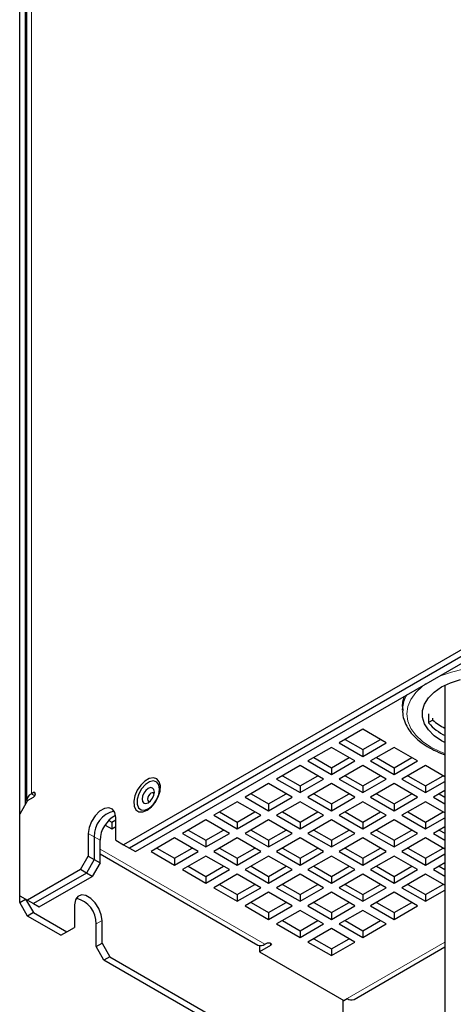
# Model space of a CAD drawing. Header units: millimetres. Extents: x 5 to 418, y 2 to 292.
# Tile 7 of 14: x 335 to 356, y 104 to 151. Entities that reach past the tile are written whole.
import ezdxf

# ---------------------------------------------------------------- set-up
doc = ezdxf.new("R2010")
doc.units = ezdxf.units.MM

msp = doc.modelspace()

# ---------------------------------------------------------------- linework, layer by layer
at = {"color": 7, "linetype": 'Continuous', "lineweight": 18}
for p, q in [((335.6972, 187.6521), (335.6972, 113.8368)), ((335.8581, 113.7439), (335.6972, 113.8368)), ((335.8857, 113.8368), (335.7915, 113.8912)), ((338.4313, 111.9313), (338.7142, 111.768)), ((338.997, 111.6047), (338.7142, 111.768)), ((338.997, 111.1697), (346.9166, 106.5978)), ((339.0911, 107.7403), (338.8083, 107.577)), ((347.1995, 106.5434), (347.1995, 106.6523)), ((350.8764, 103.9853), (355.5786, 106.6999))]:
    msp.add_line(p, q, dxfattribs=at)
at = {"color": 7, "linetype": 'Continuous', "lineweight": 25}
for p, q in [((335.4629, 187.3255), (335.4629, 113.5102)), ((335.1313, 108.6109), (335.1313, 173.9342)), ((335.4142, 113.3465), (335.4142, 174.0975)), ((361.6244, 123.7961), (340.1284, 111.3867)), ((361.9073, 123.6329), (340.4112, 111.2235)), ((340.6941, 111.0602), (362.1901, 123.4696)), ((355.5786, 119.0515), (355.5786, 95.8534)), ((353.5446, 118.0276), (353.5446, 117.8534)), ((353.5446, 117.8534), (353.5462, 117.9199)), ((354.7971, 117.6785), (354.7971, 117.243)), ((354.9994, 117.3816), (354.9994, 117.4687)), ((354.9994, 117.3816), (354.7971, 117.2648)), ((351.6307, 116.939), (350.4993, 116.2859)), ((352.762, 116.2859), (351.6307, 116.939)), ((350.1222, 116.0682), (348.9908, 115.4151)), ((351.2535, 115.4151), (350.1222, 116.0682)), ((350.4993, 116.2859), (351.6307, 115.6328)), ((350.7822, 116.4492), (351.6307, 115.9594)), ((351.6307, 115.9594), (352.4791, 116.4492)), ((351.6307, 115.6328), (352.762, 116.2859)), ((353.1392, 116.0682), (352.0078, 115.4151)), ((354.2705, 115.4151), (353.1392, 116.0682)), ((349.2737, 115.5784), (350.1222, 115.0885)), ((350.1222, 115.0885), (350.9706, 115.5784)), ((351.6307, 115.9594), (351.6307, 115.6328)), ((352.2907, 115.5784), (353.1392, 115.0885)), ((353.1392, 115.0885), (353.9876, 115.5784)), ((348.6137, 115.1973), (347.4823, 114.5442)), ((349.745, 114.5442), (348.6137, 115.1973)), ((348.9908, 115.4151), (350.1222, 114.7619)), ((350.1222, 114.7619), (351.2535, 115.4151)), ((350.1222, 115.0885), (350.1222, 114.7619)), ((351.6307, 115.1973), (350.4993, 114.5442)), ((352.762, 114.5442), (351.6307, 115.1973)), ((352.0078, 115.4151), (353.1392, 114.7619)), ((353.1392, 114.7619), (354.2705, 115.4151)), ((353.1392, 115.0885), (353.1392, 114.7619)), ((354.6476, 115.1973), (353.5163, 114.5442)), ((355.5786, 114.6599), (354.6476, 115.1973)), ((347.7652, 114.7075), (348.6137, 114.2177)), ((348.6137, 114.2177), (349.4622, 114.7075)), ((350.7822, 114.7075), (351.6307, 114.2177)), ((351.6307, 114.2177), (352.4791, 114.7075)), ((353.7992, 114.7075), (354.6476, 114.2177)), ((354.6476, 114.2177), (355.4961, 114.7075)), ((347.1052, 114.3265), (345.9738, 113.6734)), ((348.2365, 113.6734), (347.1052, 114.3265)), ((347.4823, 114.5442), (348.6137, 113.8911)), ((348.6137, 113.8911), (349.745, 114.5442)), ((348.6137, 114.2177), (348.6137, 113.8911)), ((350.1222, 114.3265), (348.9908, 113.6734)), ((351.2535, 113.6734), (350.1222, 114.3265)), ((350.4993, 114.5442), (351.6307, 113.8911)), ((351.6307, 113.8911), (352.762, 114.5442)), ((351.6307, 114.2177), (351.6307, 113.8911)), ((353.1392, 114.3265), (352.0078, 113.6734)), ((354.2705, 113.6734), (353.1392, 114.3265)), ((353.5163, 114.5442), (354.6476, 113.8911)), ((354.6476, 113.8911), (355.5786, 114.4285)), ((354.6476, 114.2177), (354.6476, 113.8911)), ((335.5086, 113.5102), (335.7915, 113.6735)), ((335.7915, 113.8912), (335.6972, 113.8368)), ((345.9738, 113.6734), (347.1052, 113.0203)), ((346.2567, 113.8367), (347.1052, 113.3469)), ((347.1052, 113.3469), (347.9537, 113.8367)), ((347.1052, 113.0203), (348.2365, 113.6734)), ((348.9908, 113.6734), (350.1222, 113.0203)), ((349.2737, 113.8367), (350.1222, 113.3469)), ((350.1222, 113.3469), (350.9706, 113.8367)), ((350.1222, 113.0203), (351.2535, 113.6734)), ((352.0078, 113.6734), (353.1392, 113.0203)), ((352.2907, 113.8367), (353.1392, 113.3469)), ((353.1392, 113.3469), (353.9876, 113.8367)), ((353.1392, 113.0203), (354.2705, 113.6734)), ((355.5786, 113.9931), (355.0248, 113.6734)), ((355.0248, 113.6734), (355.5786, 113.3537)), ((355.3077, 113.8367), (355.5786, 113.6803)), ((335.5086, 113.5102), (335.1315, 112.857)), ((335.5086, 113.5102), (335.5086, 113.5102)), ((345.5967, 113.4557), (344.4653, 112.8026)), ((346.7281, 112.8026), (345.5967, 113.4557)), ((347.1052, 113.3469), (347.1052, 113.0203)), ((348.6137, 113.4557), (347.4823, 112.8026)), ((349.745, 112.8026), (348.6137, 113.4557)), ((350.1222, 113.3469), (350.1222, 113.0203)), ((351.6307, 113.4557), (350.4993, 112.8026)), ((352.762, 112.8026), (351.6307, 113.4557)), ((353.1392, 113.3469), (353.1392, 113.0203)), ((354.6476, 113.4557), (353.5163, 112.8026)), ((355.5786, 112.9183), (354.6476, 113.4557)), ((335.1315, 108.9376), (335.1315, 112.857)), ((339.7513, 111.6045), (339.7513, 112.6932)), ((344.4653, 112.8026), (345.5967, 112.1494)), ((344.7482, 112.9659), (345.5967, 112.476)), ((345.5967, 112.476), (346.4452, 112.9659)), ((345.5967, 112.1494), (346.7281, 112.8026)), ((347.4823, 112.8026), (348.6137, 112.1494)), ((347.7652, 112.9659), (348.6137, 112.476)), ((348.6137, 112.476), (349.4622, 112.9659)), ((348.6137, 112.1494), (349.745, 112.8026)), ((350.4993, 112.8026), (351.6307, 112.1494)), ((350.7822, 112.9659), (351.6307, 112.476)), ((351.6307, 112.476), (352.4791, 112.9659)), ((351.6307, 112.1494), (352.762, 112.8026)), ((353.5163, 112.8026), (354.6476, 112.1494)), ((353.7992, 112.9659), (354.6476, 112.476)), ((354.6476, 112.476), (355.4961, 112.9659)), ((354.6476, 112.1494), (355.5786, 112.6868)), ((339.24, 112.3357), (339.5627, 112.1494)), ((339.4189, 112.559), (339.5627, 112.476)), ((339.5627, 112.476), (339.7513, 112.5849)), ((339.5627, 112.476), (339.5627, 112.1494)), ((339.5627, 112.1494), (339.7513, 112.2583)), ((344.0882, 112.5848), (342.9568, 111.9317)), ((345.2196, 111.9317), (344.0882, 112.5848)), ((345.5967, 112.476), (345.5967, 112.1494)), ((347.1052, 112.5848), (345.9738, 111.9317)), ((348.2365, 111.9317), (347.1052, 112.5848)), ((348.6137, 112.476), (348.6137, 112.1494)), ((350.1222, 112.5848), (348.9908, 111.9317)), ((351.2535, 111.9317), (350.1222, 112.5848)), ((351.6307, 112.476), (351.6307, 112.1494)), ((353.1392, 112.5848), (352.0078, 111.9317)), ((354.2705, 111.9317), (353.1392, 112.5848)), ((354.6476, 112.476), (354.6476, 112.1494)), ((355.5786, 112.2514), (355.0248, 111.9317)), ((338.4313, 111.9313), (338.4313, 110.8425)), ((338.7142, 111.768), (338.7142, 110.6793)), ((342.9568, 111.9317), (344.0882, 111.2786)), ((343.2397, 112.095), (344.0882, 111.6052)), ((344.0882, 111.6052), (344.9367, 112.095)), ((344.0882, 111.2786), (345.2196, 111.9317)), ((345.9738, 111.9317), (347.1052, 111.2786)), ((346.2567, 112.095), (347.1052, 111.6052)), ((347.1052, 111.6052), (347.9537, 112.095)), ((347.1052, 111.2786), (348.2365, 111.9317)), ((348.9908, 111.9317), (350.1222, 111.2786)), ((349.2737, 112.095), (350.1222, 111.6052)), ((350.1222, 111.6052), (350.9706, 112.095)), ((350.1222, 111.2786), (351.2535, 111.9317)), ((352.0078, 111.9317), (353.1392, 111.2786)), ((352.2907, 112.095), (353.1392, 111.6052)), ((353.1392, 111.6052), (353.9876, 112.095)), ((353.1392, 111.2786), (354.2705, 111.9317)), ((355.0248, 111.9317), (355.5786, 111.612)), ((355.3077, 112.095), (355.5786, 111.9386)), ((338.997, 110.516), (338.997, 111.6047)), ((339.7513, 111.6045), (340.1284, 111.3867)), ((340.1284, 111.3867), (340.4112, 111.2235)), ((342.5797, 111.714), (341.4483, 111.0609)), ((343.7111, 111.0609), (342.5797, 111.714)), ((344.0882, 111.6052), (344.0882, 111.2786)), ((345.5967, 111.714), (344.4653, 111.0609)), ((346.7281, 111.0609), (345.5967, 111.714)), ((347.1052, 111.6052), (347.1052, 111.2786)), ((348.6137, 111.714), (347.4823, 111.0609)), ((349.745, 111.0609), (348.6137, 111.714)), ((350.1222, 111.6052), (350.1222, 111.2786)), ((351.6307, 111.714), (350.4993, 111.0609)), ((352.762, 111.0609), (351.6307, 111.714)), ((353.1392, 111.6052), (353.1392, 111.2786)), ((354.6476, 111.714), (353.5163, 111.0609)), ((355.5786, 111.1766), (354.6476, 111.714)), ((338.0542, 110.1893), (338.4313, 110.8425)), ((338.4313, 110.8425), (338.7142, 110.6793)), ((338.997, 110.9443), (346.5833, 106.5648)), ((340.4112, 111.2235), (340.6941, 111.0602)), ((341.4483, 111.0609), (342.5797, 110.4078)), ((341.7312, 111.2242), (342.5797, 110.7344)), ((342.5797, 110.7344), (343.4282, 111.2242)), ((342.5797, 110.4078), (343.7111, 111.0609)), ((344.0882, 110.8432), (342.9568, 110.19)), ((345.2196, 110.19), (344.0882, 110.8432)), ((344.4653, 111.0609), (345.5967, 110.4078)), ((344.7482, 111.2242), (345.5967, 110.7344)), ((345.5967, 110.7344), (346.4452, 111.2242)), ((345.5967, 110.4078), (346.7281, 111.0609)), ((347.1052, 110.8432), (345.9738, 110.19)), ((348.2365, 110.19), (347.1052, 110.8432)), ((347.4823, 111.0609), (348.6137, 110.4078)), ((347.7652, 111.2242), (348.6137, 110.7344)), ((348.6137, 110.7344), (349.4622, 111.2242)), ((348.6137, 110.4078), (349.745, 111.0609)), ((350.1222, 110.8432), (348.9908, 110.19)), ((351.2535, 110.19), (350.1222, 110.8432)), ((350.4993, 111.0609), (351.6307, 110.4078)), ((350.7822, 111.2242), (351.6307, 110.7344)), ((351.6307, 110.7344), (352.4791, 111.2242)), ((351.6307, 110.4078), (352.762, 111.0609)), ((353.1392, 110.8432), (352.0078, 110.19)), ((354.2705, 110.19), (353.1392, 110.8432)), ((353.5163, 111.0609), (354.6476, 110.4078)), ((353.7992, 111.2242), (354.6476, 110.7344)), ((354.6476, 110.7344), (355.4961, 111.2242)), ((354.6476, 110.4078), (355.5786, 110.9452)), ((338.7142, 110.6793), (338.3371, 110.0261)), ((338.997, 110.516), (338.6199, 109.8628)), ((338.7142, 110.6793), (338.997, 110.516)), ((342.5797, 110.7344), (342.5797, 110.4078)), ((343.2397, 110.3534), (344.0882, 109.8635)), ((344.0882, 109.8635), (344.9367, 110.3534)), ((345.5967, 110.7344), (345.5967, 110.4078)), ((346.2567, 110.3534), (347.1052, 109.8635)), ((347.1052, 109.8635), (347.9537, 110.3534)), ((348.6137, 110.7344), (348.6137, 110.4078)), ((349.2737, 110.3534), (350.1222, 109.8635)), ((350.1222, 109.8635), (350.9706, 110.3534)), ((351.6307, 110.7344), (351.6307, 110.4078)), ((352.2907, 110.3534), (353.1392, 109.8635)), ((353.1392, 109.8635), (353.9876, 110.3534)), ((354.6476, 110.7344), (354.6476, 110.4078)), ((355.5786, 110.5098), (355.0248, 110.19)), ((355.3077, 110.3534), (355.5786, 110.1969)), ((338.0542, 110.1893), (335.5086, 108.7198)), ((338.3371, 110.0261), (335.7915, 108.5565)), ((336.0743, 108.3932), (338.6199, 109.8628)), ((338.3371, 110.0261), (338.0542, 110.1893)), ((338.6199, 109.8628), (338.3371, 110.0261)), ((342.9568, 110.19), (344.0882, 109.5369)), ((344.0882, 109.5369), (345.2196, 110.19)), ((344.0882, 109.8635), (344.0882, 109.5369)), ((345.5967, 109.9723), (344.4653, 109.3192)), ((346.7281, 109.3192), (345.5967, 109.9723)), ((345.9738, 110.19), (347.1052, 109.5369)), ((347.1052, 109.5369), (348.2365, 110.19)), ((347.1052, 109.8635), (347.1052, 109.5369)), ((348.6137, 109.9723), (347.4823, 109.3192)), ((349.745, 109.3192), (348.6137, 109.9723)), ((348.9908, 110.19), (350.1222, 109.5369)), ((350.1222, 109.5369), (351.2535, 110.19)), ((350.1222, 109.8635), (350.1222, 109.5369)), ((351.6307, 109.9723), (350.4993, 109.3192)), ((352.762, 109.3192), (351.6307, 109.9723)), ((352.0078, 110.19), (353.1392, 109.5369)), ((353.1392, 109.5369), (354.2705, 110.19)), ((353.1392, 109.8635), (353.1392, 109.5369)), ((354.6476, 109.9723), (353.5163, 109.3192)), ((355.5786, 109.4349), (354.6476, 109.9723)), ((355.0248, 110.19), (355.5786, 109.8703)), ((344.7482, 109.4825), (345.5967, 108.9927)), ((345.5967, 108.9927), (346.4452, 109.4825)), ((347.7652, 109.4825), (348.6137, 108.9927)), ((348.6137, 108.9927), (349.4622, 109.4825)), ((350.7822, 109.4825), (351.6307, 108.9927)), ((351.6307, 108.9927), (352.4791, 109.4825)), ((353.7992, 109.4825), (354.6476, 108.9927)), ((354.6476, 108.9927), (355.4961, 109.4825)), ((335.1315, 108.9376), (335.5086, 108.7198)), ((344.4653, 109.3192), (345.5967, 108.6661)), ((345.5967, 108.6661), (346.7281, 109.3192)), ((345.5967, 108.9927), (345.5967, 108.6661)), ((347.1052, 109.1015), (345.9738, 108.4484)), ((348.2365, 108.4484), (347.1052, 109.1015)), ((347.4823, 109.3192), (348.6137, 108.6661)), ((348.6137, 108.6661), (349.745, 109.3192)), ((348.6137, 108.9927), (348.6137, 108.6661)), ((350.1222, 109.1015), (348.9908, 108.4484)), ((351.2535, 108.4484), (350.1222, 109.1015)), ((350.4993, 109.3192), (351.6307, 108.6661)), ((351.6307, 108.6661), (352.762, 109.3192)), ((351.6307, 108.9927), (351.6307, 108.6661)), ((353.1392, 109.1015), (352.0078, 108.4484)), ((354.2705, 108.4484), (353.1392, 109.1015)), ((353.5163, 109.3192), (354.6476, 108.6661)), ((354.6476, 108.6661), (355.5786, 109.2035)), ((354.6476, 108.9927), (354.6476, 108.6661)), ((335.1313, 108.6109), (335.4142, 108.7742)), ((335.5084, 107.9577), (335.1313, 108.6109)), ((335.4142, 108.7742), (335.4142, 108.7744)), ((335.4142, 108.7742), (335.7913, 108.121)), ((335.5086, 108.7198), (335.7915, 108.5565)), ((335.7915, 108.5565), (336.0743, 108.3932)), ((337.7712, 108.5022), (337.7712, 107.4135)), ((345.9738, 108.4484), (347.1052, 107.7952)), ((346.2567, 108.6117), (347.1052, 108.1219)), ((347.1052, 108.1219), (347.9537, 108.6117)), ((347.1052, 107.7952), (348.2365, 108.4484)), ((348.9908, 108.4484), (350.1222, 107.7952)), ((349.2737, 108.6117), (350.1222, 108.1219)), ((350.1222, 108.1219), (350.9706, 108.6117)), ((350.1222, 107.7952), (351.2535, 108.4484)), ((352.0078, 108.4484), (353.1392, 107.7952)), ((352.2907, 108.6117), (353.1392, 108.1219)), ((353.1392, 108.1219), (353.9876, 108.6117)), ((353.1392, 107.7952), (354.2705, 108.4484)), ((335.7913, 108.121), (335.5084, 107.9577)), ((337.1112, 107.0325), (335.5084, 107.9577)), ((335.7913, 108.121), (337.3941, 107.1957)), ((347.1052, 108.1219), (347.1052, 107.7952)), ((348.6137, 108.2307), (347.4823, 107.5775)), ((349.745, 107.5775), (348.6137, 108.2307)), ((350.1222, 108.1219), (350.1222, 107.7952)), ((351.6307, 108.2307), (350.4993, 107.5775)), ((352.762, 107.5775), (351.6307, 108.2307)), ((353.1392, 108.1219), (353.1392, 107.7952)), ((338.8083, 106.4882), (338.8083, 107.577)), ((339.0911, 106.6515), (339.0911, 107.7403)), ((347.4823, 107.5775), (348.6137, 106.9244)), ((347.7652, 107.7408), (348.6137, 107.251)), ((348.6137, 107.251), (349.4622, 107.7408)), ((348.6137, 106.9244), (349.745, 107.5775)), ((350.4993, 107.5775), (351.6307, 106.9244)), ((350.7822, 107.7408), (351.6307, 107.251)), ((351.6307, 107.251), (352.4791, 107.7408)), ((351.6307, 106.9244), (352.762, 107.5775)), ((337.1112, 107.0325), (337.3941, 107.1957)), ((337.3941, 107.1957), (337.7712, 107.4135)), ((348.6137, 107.251), (348.6137, 106.9244)), ((350.1222, 107.3598), (348.9908, 106.7067)), ((351.2535, 106.7067), (350.1222, 107.3598)), ((351.6307, 107.251), (351.6307, 106.9244)), ((338.8083, 106.4882), (339.0911, 106.6515)), ((339.0911, 106.6515), (339.4682, 105.9983)), ((347.1995, 106.5434), (346.6713, 106.2385)), ((346.6713, 106.5357), (346.6713, 106.2385)), ((346.9166, 106.5978), (347.0109, 106.6523)), ((348.9908, 106.7067), (350.1222, 106.0536)), ((349.2737, 106.87), (350.1222, 106.3802)), ((350.1222, 106.3802), (350.9706, 106.87)), ((350.1222, 106.0536), (351.2535, 106.7067)), ((339.1854, 105.8351), (338.8083, 106.4882)), ((346.6713, 106.2385), (350.7254, 103.8982)), ((350.1222, 106.3802), (350.1222, 106.0536)), ((351.2097, 103.9523), (355.5786, 106.4744)), ((339.4682, 105.9983), (339.1854, 105.8351)), ((346.5393, 101.5897), (339.1854, 105.8351)), ((339.4682, 105.9983), (346.8221, 101.753)), ((350.6877, 99.957), (350.6877, 103.9199)), ((350.7254, 103.8982), (350.8764, 103.9853))]:
    msp.add_line(p, q, dxfattribs=at)
at = {"color": 7, "linetype": 'Continuous', "lineweight": 18, "flags": 128}
for points in [[(355.1469, 119.4036), (355.3684, 119.5037), (355.891, 119.6886), (356.4574, 119.8241), (357.0535, 119.9067), (357.6646, 119.9344), (358.2758, 119.9067), (358.8719, 119.8241), (359.4382, 119.6886), (359.9609, 119.5037), (360.4271, 119.2739), (360.8252, 119.0048), (361.1455, 118.703), (361.3801, 118.3761), (361.5232, 118.032), (361.5713, 117.6792), (361.5232, 117.3264), (361.3801, 116.9823), (361.1455, 116.6553), (360.8252, 116.3536), (360.4271, 116.0845)], [(355.5786, 115.7723), (355.3684, 115.8546), (354.9022, 116.0845), (354.5041, 116.3536), (354.1838, 116.6553), (353.9492, 116.9823), (353.8061, 117.3264), (353.758, 117.6792), (353.8061, 118.032), (353.9492, 118.3761), (354.1838, 118.703), (354.5041, 119.0048), (354.6775, 119.1326)]]:
    msp.add_lwpolyline(points, dxfattribs=at)
at = {"color": 7, "linetype": 'Continuous', "lineweight": 25, "flags": 128}
for points in [[(355.5786, 116.2987), (355.4208, 116.3838), (355.0652, 116.6284), (354.7886, 116.905), (354.5994, 117.205), (354.5034, 117.5195), (354.5034, 117.8388), (354.5994, 118.1533), (354.7886, 118.4534), (355.0652, 118.7299), (355.4208, 118.9745), (355.8445, 119.1798), (356.3235, 119.3395)], [(353.5446, 118.0276), (353.5635, 118.255), (353.6387, 118.533)], [(341.0516, 112.9614), (341.2598, 113.0415), (341.4679, 113.2018), (341.6535, 113.4249), (341.7965, 113.6867), (341.8813, 113.9589), (341.8987, 114.2118), (341.8469, 114.4181), (341.7314, 114.5555), (341.5649, 114.6091), (341.3653, 114.573), (341.1542, 114.4511), (340.9546, 114.2568), (340.7881, 114.0109), (340.6726, 113.7403), (340.6208, 113.4741), (340.6383, 113.2413), (340.723, 113.0671), (340.866, 112.9703), (341.0516, 112.9614)], [(341.7095, 113.5424), (341.8193, 113.8001), (341.8609, 114.0511), (341.8286, 114.2616), (341.7268, 114.4029), (341.5694, 114.4562), (341.3774, 114.4141), (341.1769, 114.2824), (340.995, 114.0788), (340.8562, 113.8309), (340.7792, 113.5721), (340.7745, 113.3374), (340.8426, 113.1585), (340.9745, 113.0595), (341.1522, 113.0538), (341.3518, 113.1422), (341.5464, 113.3127), (341.7095, 113.5424)], [(341.5241, 113.629), (341.5885, 113.7774), (341.6112, 113.9217), (341.5886, 114.0399), (341.5243, 114.1141), (341.428, 114.1329), (341.3143, 114.0934), (341.2006, 114.0017), (341.1043, 113.8718), (341.0399, 113.7234), (341.0172, 113.5791), (341.0398, 113.4609), (341.1041, 113.3867), (341.2004, 113.3679), (341.3141, 113.4074), (341.4277, 113.499), (341.5241, 113.629)], [(335.7915, 113.6735), (335.8275, 113.7026), (335.8581, 113.7438), (335.8786, 113.791), (335.8857, 113.8368), (335.8786, 113.8743), (335.8581, 113.8978), (335.8275, 113.9037), (335.7915, 113.8912)], [(341.6013, 113.8286), (341.5986, 113.835), (341.5629, 113.8762), (341.5094, 113.8867), (341.4463, 113.8648), (341.3831, 113.8138), (341.3296, 113.7416), (341.2938, 113.6592), (341.2812, 113.579), (341.2937, 113.5133), (341.3295, 113.4721), (341.383, 113.4617), (341.3901, 113.4626)], [(339.7513, 112.6932), (339.7115, 112.9309), (339.5969, 113.094), (339.4213, 113.1627), (339.2059, 113.1289), (338.9767, 112.9966), (338.7613, 112.7818), (338.5857, 112.5103), (338.4711, 112.2149), (338.4313, 111.9313)], [(339.0911, 107.7403), (339.0513, 108.0239), (338.9367, 108.3193), (338.7611, 108.5907), (338.5457, 108.8056), (338.3165, 108.9379), (338.1012, 108.9717), (337.9256, 108.903), (337.811, 108.7399), (337.7712, 108.5022)], [(347.0109, 106.6523), (347.0541, 106.669), (347.1052, 106.6748), (347.1562, 106.669), (347.1995, 106.6523), (347.2284, 106.6273), (347.2385, 106.5978), (347.2284, 106.5684), (347.1995, 106.5434)]]:
    msp.add_lwpolyline(points, dxfattribs=at)
at = {"color": 7, "linetype": 'Continuous', "lineweight": 18}
msp.add_arc((355.0568, 117.8323), 1.5131, 149.58511, 176.6826, dxfattribs=at)
at = {"color": 7, "linetype": 'Continuous', "lineweight": 25}
for centre, radius, start, end in [((356.6369, 118.8439), 2.4389, 221.02825, 244.75662), ((356.7735, 119.415), 2.6986, 228.89606, 243.71708), ((335.8316, 113.4979), 0.3645, 111.63421, 188.36571), ((339.9374, 111.805), 1.2238, 102.26649, 181.736), ((340.3735, 111.5666), 1.377, 117.14082, 178.41386), ((337.585, 107.614), 1.2238, 358.264, 77.7335), ((346.7213, 106.8704), 0.3353, 245.69281, 305.61772), ((351.0717, 104.2579), 0.3353, 234.38253, 294.30711)]:
    msp.add_arc(centre, radius, start, end, dxfattribs=at)
msp.add_open_spline([(353.5568, 117.9269), (353.5519, 117.8778), (353.5348, 117.7093), (353.5966, 117.4179), (353.7371, 117.0706), (353.9623, 116.742), (354.2611, 116.4378), (354.63, 116.1617), (355.0623, 115.9256), (355.3853, 115.7795), (355.5657, 115.7259), (355.5786, 115.7221)], degree=3, knots=[0, 0, 0, 0, 0.04599196, 0.15795958, 0.27309674, 0.39526349, 0.5272946, 0.67032971, 0.82409269, 0.98742416, 1, 1, 1, 1], dxfattribs=at)

doc.saveas('drawing.dxf')
